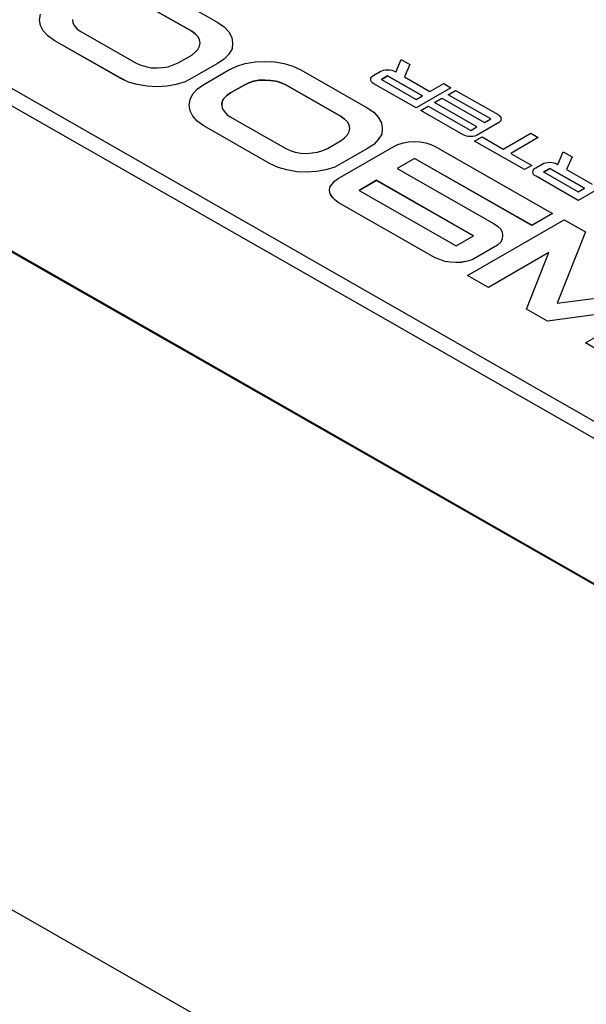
# Model space of a CAD drawing. Header units: millimetres. Extents: x 0 to 1676, y 0 to 1295.
# Tile 52 of 64: x 1282 to 1336, y 947 to 1039. Entities that reach past the tile are written whole.
import ezdxf

# ---------------------------------------------------------------- set-up
doc = ezdxf.new("R2010")
doc.units = ezdxf.units.MM
doc.header["$LTSCALE"] = 6

msp = doc.modelspace()

# ---------------------------------------------------------------- linework, layer by layer
for p, q in [((1400.232, 965.182), (1235.235, 1059.435)), ((1399.529, 963.977), (1234.532, 1058.23)), ((1233.286, 1045.305), (1400.292, 949.904)), ((1233.288, 1045.22), (1400.291, 949.821)), ((1294.693, 1042.771), (1300.94, 1039.203)), ((1298.493, 1038.382), (1293.276, 1041.362)), ((1293.276, 1041.361), (1298.493, 1038.381)), ((1284.196, 1039.448), (1284.291, 1039.985)), ((1284.294, 1038.913), (1284.196, 1039.448)), ((1284.196, 1039.447), (1284.196, 1039.448)), ((1284.294, 1038.912), (1284.196, 1039.447)), ((1287.287, 1039.458), (1287.318, 1039.144)), ((1287.318, 1039.144), (1287.48, 1038.868)), ((1300.94, 1039.203), (1301.551, 1038.78)), ((1284.551, 1038.396), (1284.294, 1038.913)), ((1284.294, 1038.912), (1284.294, 1038.913)), ((1284.551, 1038.395), (1284.294, 1038.912)), ((1284.969, 1037.936), (1284.551, 1038.396)), ((1284.551, 1038.395), (1284.551, 1038.396)), ((1284.969, 1037.935), (1284.551, 1038.395)), ((1287.48, 1038.868), (1287.738, 1038.573)), ((1287.738, 1038.573), (1288.06, 1038.35)), ((1288.06, 1038.35), (1293.276, 1035.371)), ((1298.815, 1038.124), (1298.493, 1038.382)), ((1298.493, 1038.381), (1298.493, 1038.382)), ((1298.493, 1038.381), (1298.815, 1038.123)), ((1299.072, 1037.867), (1298.815, 1038.124)), ((1298.815, 1038.123), (1298.815, 1038.124)), ((1298.815, 1038.123), (1299.072, 1037.867)), ((1301.551, 1038.78), (1301.97, 1038.319)), ((1301.97, 1038.319), (1302.259, 1037.784)), ((1285.582, 1037.512), (1284.969, 1037.936)), ((1284.969, 1037.935), (1284.969, 1037.936)), ((1285.582, 1037.511), (1284.969, 1037.935)), ((1291.829, 1033.943), (1285.582, 1037.512)), ((1285.582, 1037.511), (1285.582, 1037.512)), ((1291.829, 1033.942), (1285.582, 1037.511)), ((1299.234, 1037.553), (1299.072, 1037.867)), ((1299.072, 1037.867), (1299.234, 1037.552)), ((1299.072, 1037.867), (1299.072, 1037.867)), ((1299.234, 1036.961), (1299.297, 1037.257)), ((1299.297, 1037.257), (1299.234, 1037.553)), ((1299.234, 1037.553), (1299.234, 1037.552)), ((1299.296, 1037.257), (1299.234, 1037.552)), ((1302.259, 1037.784), (1302.326, 1037.266)), ((1302.326, 1037.266), (1302.292, 1036.728)), ((1302.326, 1037.266), (1302.292, 1036.729)), ((1302.326, 1037.266), (1302.326, 1037.266)), ((1298.493, 1036.127), (1298.815, 1036.387)), ((1298.815, 1036.387), (1299.072, 1036.646)), ((1299.072, 1036.646), (1299.234, 1036.961)), ((1302.292, 1036.729), (1301.97, 1036.212)), ((1302.292, 1036.728), (1301.97, 1036.211)), ((1302.292, 1036.728), (1302.292, 1036.729)), ((1293.276, 1035.371), (1293.696, 1035.169)), ((1296.754, 1035.198), (1297.205, 1035.384)), ((1297.205, 1035.384), (1298.493, 1036.127)), ((1300.909, 1035.339), (1298.557, 1033.981)), ((1300.909, 1035.338), (1298.557, 1033.98)), ((1301.55, 1035.748), (1300.909, 1035.339)), ((1301.55, 1035.747), (1300.909, 1035.338)), ((1300.909, 1035.338), (1300.909, 1035.339)), ((1301.97, 1036.212), (1301.55, 1035.748)), ((1301.97, 1036.211), (1301.55, 1035.747)), ((1301.55, 1035.747), (1301.55, 1035.748)), ((1301.97, 1036.211), (1301.97, 1036.212)), ((1302.714, 1035.083), (1303.521, 1035.326)), ((1303.521, 1035.326), (1304.453, 1035.495)), ((1304.453, 1035.495), (1305.357, 1035.535)), ((1305.357, 1035.535), (1306.29, 1035.481)), ((1306.29, 1035.481), (1307.191, 1035.336)), ((1307.191, 1035.336), (1307.995, 1035.099)), ((1317.673, 1034.533), (1318.172, 1035.726)), ((1318.172, 1035.726), (1318.995, 1035.256)), ((1293.696, 1035.169), (1294.178, 1035.042)), ((1294.178, 1035.042), (1294.693, 1034.931)), ((1294.693, 1034.931), (1295.239, 1034.915)), ((1295.239, 1034.915), (1295.757, 1034.954)), ((1295.757, 1034.954), (1296.272, 1035.029)), ((1296.272, 1035.029), (1296.754, 1035.198)), ((1299.623, 1033.372), (1301.975, 1034.73)), ((1301.975, 1034.73), (1302.714, 1035.083)), ((1307.995, 1035.099), (1308.737, 1034.749)), ((1308.737, 1034.749), (1314.984, 1031.181)), ((1315.598, 1034.24), (1316.189, 1034.581)), ((1316.189, 1034.581), (1316.34, 1034.655)), ((1316.34, 1034.655), (1316.515, 1034.702)), ((1316.515, 1034.702), (1316.688, 1034.736)), ((1316.688, 1034.736), (1316.897, 1034.75)), ((1316.897, 1034.75), (1317.082, 1034.737)), ((1317.082, 1034.737), (1317.279, 1034.705)), ((1317.279, 1034.705), (1317.442, 1034.652)), ((1317.442, 1034.652), (1317.592, 1034.579)), ((1317.592, 1034.579), (1317.673, 1034.533)), ((1318.995, 1035.256), (1318.484, 1034.069)), ((1318.995, 1035.255), (1318.485, 1034.069)), ((1318.995, 1035.255), (1318.995, 1035.256)), ((1292.568, 1033.595), (1291.829, 1033.943)), ((1291.829, 1033.942), (1291.829, 1033.943)), ((1292.568, 1033.594), (1291.829, 1033.942)), ((1293.374, 1033.356), (1292.568, 1033.595)), ((1292.568, 1033.594), (1292.568, 1033.595)), ((1293.374, 1033.355), (1292.568, 1033.594)), ((1297.88, 1033.629), (1297.042, 1033.367)), ((1297.88, 1033.628), (1297.042, 1033.366)), ((1298.557, 1033.981), (1297.88, 1033.629)), ((1298.557, 1033.98), (1297.88, 1033.628)), ((1297.88, 1033.628), (1297.88, 1033.629)), ((1298.557, 1033.98), (1298.557, 1033.981)), ((1303.843, 1033.515), (1303.425, 1033.31)), ((1303.425, 1033.309), (1303.843, 1033.514)), ((1304.293, 1033.663), (1303.843, 1033.515)), ((1303.843, 1033.514), (1304.293, 1033.662)), ((1303.843, 1033.514), (1303.843, 1033.515)), ((1304.842, 1033.758), (1304.293, 1033.663)), ((1304.293, 1033.662), (1304.842, 1033.757)), ((1304.293, 1033.662), (1304.293, 1033.663)), ((1305.388, 1033.777), (1304.842, 1033.758)), ((1304.842, 1033.757), (1305.388, 1033.777)), ((1304.842, 1033.757), (1304.842, 1033.758)), ((1305.903, 1033.743), (1305.388, 1033.777)), ((1305.388, 1033.777), (1305.903, 1033.742)), ((1305.388, 1033.777), (1305.388, 1033.777)), ((1306.419, 1033.671), (1305.903, 1033.743)), ((1305.903, 1033.742), (1305.903, 1033.743)), ((1305.903, 1033.742), (1306.419, 1033.67)), ((1306.9, 1033.505), (1306.419, 1033.671)), ((1306.419, 1033.67), (1306.419, 1033.671)), ((1306.419, 1033.67), (1306.9, 1033.504)), ((1307.32, 1033.339), (1306.9, 1033.505)), ((1306.9, 1033.504), (1306.9, 1033.505)), ((1306.9, 1033.504), (1307.32, 1033.339)), ((1315.308, 1033.833), (1315.331, 1033.953)), ((1315.332, 1033.727), (1315.308, 1033.833)), ((1315.308, 1033.832), (1315.308, 1033.833)), ((1315.332, 1033.726), (1315.308, 1033.832)), ((1315.331, 1033.953), (1315.39, 1034.053)), ((1315.39, 1033.614), (1315.332, 1033.727)), ((1315.332, 1033.726), (1315.332, 1033.727)), ((1315.39, 1033.613), (1315.332, 1033.726)), ((1315.39, 1034.053), (1315.482, 1034.16)), ((1315.482, 1033.521), (1315.39, 1033.614)), ((1315.39, 1033.613), (1315.39, 1033.614)), ((1315.482, 1033.52), (1315.39, 1033.613)), ((1315.482, 1034.16), (1315.598, 1034.24)), ((1315.61, 1033.435), (1315.482, 1033.521)), ((1315.482, 1033.52), (1315.482, 1033.521)), ((1315.61, 1033.434), (1315.482, 1033.52)), ((1316.897, 1034.177), (1316.306, 1033.836)), ((1316.306, 1033.836), (1319.586, 1031.963)), ((1316.307, 1033.836), (1316.897, 1034.176)), ((1320.177, 1032.304), (1316.897, 1034.177)), ((1316.897, 1034.177), (1316.897, 1034.176)), ((1316.897, 1034.176), (1320.176, 1032.303)), ((1318.484, 1034.069), (1320.872, 1032.705)), ((1294.307, 1033.193), (1293.374, 1033.356)), ((1293.374, 1033.355), (1293.374, 1033.356)), ((1294.307, 1033.192), (1293.374, 1033.355)), ((1295.208, 1033.158), (1294.307, 1033.193)), ((1294.307, 1033.192), (1294.307, 1033.193)), ((1295.208, 1033.157), (1294.307, 1033.192)), ((1296.174, 1033.197), (1295.208, 1033.157)), ((1296.174, 1033.197), (1295.208, 1033.158)), ((1295.208, 1033.157), (1295.208, 1033.158)), ((1297.042, 1033.367), (1296.174, 1033.197)), ((1297.042, 1033.366), (1296.174, 1033.197)), ((1296.174, 1033.197), (1296.174, 1033.197)), ((1297.042, 1033.366), (1297.042, 1033.367)), ((1298.593, 1032.482), (1299.044, 1032.964)), ((1299.044, 1032.964), (1299.623, 1033.372)), ((1302.137, 1032.566), (1301.782, 1032.326)), ((1301.782, 1032.325), (1302.137, 1032.565)), ((1303.425, 1033.31), (1302.137, 1032.566)), ((1302.137, 1032.565), (1303.425, 1033.309)), ((1302.137, 1032.565), (1302.137, 1032.566)), ((1303.425, 1033.309), (1303.425, 1033.31)), ((1312.536, 1030.36), (1307.32, 1033.339)), ((1307.32, 1033.339), (1312.536, 1030.359)), ((1307.32, 1033.339), (1307.32, 1033.339)), ((1315.61, 1033.434), (1315.61, 1033.435)), ((1319.575, 1031.17), (1315.61, 1033.435)), ((1319.575, 1031.169), (1315.61, 1033.434)), ((1322.844, 1033.057), (1319.575, 1031.17)), ((1322.844, 1033.056), (1319.575, 1031.169)), ((1320.872, 1032.705), (1322.159, 1033.448)), ((1322.159, 1033.448), (1322.844, 1033.057)), ((1322.587, 1032.405), (1323.282, 1032.807)), ((1322.844, 1033.056), (1322.844, 1033.057)), ((1323.282, 1032.807), (1327.27, 1030.529)), ((1298.24, 1031.426), (1298.335, 1031.963)), ((1298.335, 1031.963), (1298.593, 1032.482)), ((1301.364, 1031.75), (1301.331, 1031.435)), ((1301.331, 1031.435), (1301.364, 1031.75)), ((1301.493, 1032.047), (1301.364, 1031.75)), ((1301.364, 1031.75), (1301.493, 1032.046)), ((1301.364, 1031.75), (1301.364, 1031.75)), ((1301.782, 1032.326), (1301.493, 1032.047)), ((1301.493, 1032.046), (1301.782, 1032.325)), ((1301.493, 1032.046), (1301.493, 1032.047)), ((1301.782, 1032.325), (1301.782, 1032.326)), ((1319.586, 1031.963), (1320.177, 1032.304)), ((1321.3, 1031.662), (1321.995, 1032.064)), ((1325.287, 1029.384), (1321.3, 1031.662)), ((1321.3, 1031.661), (1321.3, 1031.662)), ((1325.287, 1029.384), (1321.3, 1031.661)), ((1321.995, 1032.064), (1325.983, 1029.786)), ((1326.575, 1030.127), (1322.587, 1032.405)), ((1322.587, 1032.404), (1322.587, 1032.405)), ((1326.574, 1030.127), (1322.587, 1032.404)), ((1298.338, 1030.891), (1298.24, 1031.426)), ((1298.24, 1031.425), (1298.24, 1031.426)), ((1298.338, 1030.89), (1298.24, 1031.425)), ((1298.595, 1030.374), (1298.338, 1030.891)), ((1298.338, 1030.89), (1298.338, 1030.891)), ((1298.595, 1030.373), (1298.338, 1030.89)), ((1301.331, 1031.435), (1301.362, 1031.122)), ((1301.362, 1031.122), (1301.524, 1030.845)), ((1301.524, 1030.845), (1301.782, 1030.55)), ((1314.984, 1031.181), (1315.594, 1030.758)), ((1315.594, 1030.758), (1316.014, 1030.296)), ((1319.575, 1031.169), (1319.575, 1031.17)), ((1320.014, 1030.919), (1320.709, 1031.321)), ((1324.001, 1028.641), (1320.014, 1030.919)), ((1324.001, 1028.642), (1320.014, 1030.919)), ((1320.014, 1030.919), (1320.014, 1030.919)), ((1320.709, 1031.321), (1324.697, 1029.043)), ((1299.013, 1029.913), (1298.595, 1030.374)), ((1298.595, 1030.373), (1298.595, 1030.374)), ((1299.013, 1029.912), (1298.595, 1030.373)), ((1299.626, 1029.489), (1299.013, 1029.913)), ((1299.013, 1029.912), (1299.013, 1029.913)), ((1299.626, 1029.488), (1299.013, 1029.912)), ((1301.782, 1030.55), (1302.104, 1030.328)), ((1302.104, 1030.328), (1307.32, 1027.348)), ((1312.858, 1030.102), (1312.536, 1030.36)), ((1312.536, 1030.359), (1312.536, 1030.36)), ((1312.536, 1030.359), (1312.858, 1030.101)), ((1313.116, 1029.845), (1312.858, 1030.102)), ((1312.858, 1030.101), (1312.858, 1030.102)), ((1312.858, 1030.101), (1313.116, 1029.844)), ((1313.278, 1029.53), (1313.116, 1029.845)), ((1313.116, 1029.844), (1313.116, 1029.845)), ((1313.116, 1029.844), (1313.278, 1029.53)), ((1316.014, 1030.296), (1316.303, 1029.762)), ((1316.303, 1029.762), (1316.369, 1029.244)), ((1327.398, 1029.817), (1325.242, 1028.572)), ((1327.398, 1029.816), (1325.242, 1028.571)), ((1325.983, 1029.786), (1326.575, 1030.127)), ((1327.27, 1030.529), (1327.386, 1030.449)), ((1327.386, 1030.449), (1327.491, 1030.349)), ((1327.49, 1029.91), (1327.398, 1029.817)), ((1327.49, 1029.909), (1327.398, 1029.816)), ((1327.398, 1029.816), (1327.398, 1029.817)), ((1327.536, 1030.017), (1327.49, 1029.91)), ((1327.536, 1030.016), (1327.49, 1029.909)), ((1327.49, 1029.909), (1327.49, 1029.91)), ((1327.491, 1030.349), (1327.537, 1030.243)), ((1327.559, 1030.137), (1327.536, 1030.017)), ((1327.559, 1030.136), (1327.536, 1030.016)), ((1327.536, 1030.016), (1327.536, 1030.017)), ((1327.537, 1030.243), (1327.559, 1030.137)), ((1327.559, 1030.136), (1327.559, 1030.137)), ((1305.872, 1025.921), (1299.626, 1029.489)), ((1299.626, 1029.488), (1299.626, 1029.489)), ((1305.872, 1025.92), (1299.626, 1029.488)), ((1313.116, 1028.623), (1313.278, 1028.939)), ((1313.34, 1029.235), (1313.278, 1029.53)), ((1313.34, 1029.234), (1313.278, 1029.53)), ((1313.278, 1029.53), (1313.278, 1029.53)), ((1313.278, 1028.939), (1313.34, 1029.235)), ((1316.369, 1029.244), (1316.336, 1028.707)), ((1316.369, 1029.243), (1316.336, 1028.706)), ((1316.369, 1029.243), (1316.369, 1029.244)), ((1324.697, 1029.043), (1325.287, 1029.384)), ((1311.248, 1027.362), (1312.536, 1028.105)), ((1312.536, 1028.105), (1312.858, 1028.365)), ((1312.858, 1028.365), (1313.116, 1028.623)), ((1316.014, 1028.19), (1315.594, 1027.725)), ((1316.014, 1028.189), (1315.594, 1027.725)), ((1316.336, 1028.707), (1316.014, 1028.19)), ((1316.336, 1028.706), (1316.014, 1028.189)), ((1316.014, 1028.189), (1316.014, 1028.19)), ((1316.336, 1028.706), (1316.336, 1028.707)), ((1318.371, 1027.879), (1318.852, 1027.974)), ((1318.852, 1027.974), (1319.399, 1027.993)), ((1319.399, 1027.993), (1319.947, 1027.975)), ((1319.947, 1027.975), (1320.493, 1027.885)), ((1324.14, 1028.575), (1324.001, 1028.642)), ((1324.001, 1028.641), (1324.001, 1028.642)), ((1324.14, 1028.574), (1324.001, 1028.641)), ((1324.315, 1028.516), (1324.14, 1028.575)), ((1324.14, 1028.574), (1324.14, 1028.575)), ((1324.315, 1028.515), (1324.14, 1028.574)), ((1324.5, 1028.49), (1324.315, 1028.516)), ((1324.315, 1028.515), (1324.315, 1028.516)), ((1324.5, 1028.489), (1324.315, 1028.515)), ((1324.685, 1028.477), (1324.5, 1028.49)), ((1324.5, 1028.489), (1324.5, 1028.49)), ((1324.685, 1028.476), (1324.5, 1028.489)), ((1324.893, 1028.491), (1324.685, 1028.477)), ((1324.893, 1028.49), (1324.685, 1028.476)), ((1324.685, 1028.476), (1324.685, 1028.477)), ((1325.079, 1028.518), (1324.893, 1028.491)), ((1325.079, 1028.517), (1324.893, 1028.49)), ((1324.893, 1028.49), (1324.893, 1028.491)), ((1325.069, 1028.031), (1325.765, 1028.433)), ((1329.741, 1025.362), (1325.069, 1028.031)), ((1325.069, 1028.031), (1325.069, 1028.031)), ((1329.741, 1025.363), (1325.069, 1028.031)), ((1325.242, 1028.572), (1325.079, 1028.518)), ((1325.242, 1028.571), (1325.079, 1028.517)), ((1325.079, 1028.517), (1325.079, 1028.518)), ((1325.242, 1028.571), (1325.242, 1028.572)), ((1325.765, 1028.433), (1327.759, 1027.294)), ((1327.759, 1027.294), (1330.332, 1028.78)), ((1331.04, 1028.375), (1328.466, 1026.89)), ((1331.04, 1028.375), (1328.467, 1026.889)), ((1330.332, 1028.78), (1331.04, 1028.375)), ((1331.04, 1028.375), (1331.04, 1028.375)), ((1307.32, 1027.348), (1307.74, 1027.147)), ((1307.74, 1027.147), (1308.222, 1027.02)), ((1308.222, 1027.02), (1308.737, 1026.909)), ((1309.801, 1026.931), (1310.316, 1027.007)), ((1310.316, 1027.007), (1310.798, 1027.175)), ((1310.798, 1027.175), (1311.248, 1027.362)), ((1312.25, 1024.532), (1317.467, 1027.543)), ((1314.953, 1027.317), (1312.601, 1025.959)), ((1314.953, 1027.316), (1312.601, 1025.958)), ((1315.594, 1027.725), (1314.953, 1027.316)), ((1315.594, 1027.725), (1314.953, 1027.317)), ((1314.953, 1027.316), (1314.953, 1027.317)), ((1315.594, 1027.725), (1315.594, 1027.725)), ((1317.467, 1027.543), (1317.855, 1027.729)), ((1317.855, 1027.729), (1318.371, 1027.879)), ((1320.493, 1027.885), (1320.947, 1027.739)), ((1320.947, 1027.739), (1321.364, 1027.536)), ((1321.364, 1027.536), (1332.376, 1021.245)), ((1332.895, 1025.837), (1333.394, 1027.03)), ((1333.394, 1027.03), (1334.217, 1026.56)), ((1308.737, 1026.909), (1309.283, 1026.893)), ((1309.283, 1026.893), (1309.801, 1026.931)), ((1319.432, 1026.421), (1317.791, 1025.473)), ((1319.432, 1026.42), (1317.792, 1025.473)), ((1330.444, 1020.13), (1319.432, 1026.421)), ((1319.432, 1026.42), (1319.432, 1026.421)), ((1330.444, 1020.129), (1319.432, 1026.42)), ((1328.466, 1026.89), (1330.437, 1025.764)), ((1334.217, 1026.56), (1333.707, 1025.374)), ((1334.217, 1026.559), (1333.707, 1025.373)), ((1334.217, 1026.559), (1334.217, 1026.56)), ((1306.612, 1025.572), (1305.872, 1025.921)), ((1305.872, 1025.92), (1305.872, 1025.921)), ((1306.612, 1025.572), (1305.872, 1025.92)), ((1307.418, 1025.333), (1306.612, 1025.572)), ((1307.418, 1025.334), (1306.612, 1025.572)), ((1306.612, 1025.572), (1306.612, 1025.572)), ((1308.35, 1025.171), (1307.418, 1025.334)), ((1307.418, 1025.333), (1307.418, 1025.334)), ((1308.35, 1025.17), (1307.418, 1025.333)), ((1309.252, 1025.135), (1308.35, 1025.171)), ((1308.35, 1025.17), (1308.35, 1025.171)), ((1309.252, 1025.134), (1308.35, 1025.17)), ((1310.218, 1025.175), (1309.252, 1025.135)), ((1310.218, 1025.174), (1309.252, 1025.134)), ((1309.252, 1025.134), (1309.252, 1025.135)), ((1311.086, 1025.345), (1310.218, 1025.175)), ((1311.086, 1025.344), (1310.218, 1025.174)), ((1310.218, 1025.174), (1310.218, 1025.175)), ((1311.923, 1025.606), (1311.086, 1025.345)), ((1311.923, 1025.605), (1311.086, 1025.344)), ((1311.086, 1025.344), (1311.086, 1025.345)), ((1312.601, 1025.959), (1311.923, 1025.606)), ((1312.601, 1025.958), (1311.923, 1025.605)), ((1311.923, 1025.605), (1311.923, 1025.606)), ((1312.601, 1025.958), (1312.601, 1025.959)), ((1317.791, 1025.473), (1326.902, 1020.269)), ((1330.437, 1025.764), (1329.741, 1025.363)), ((1330.437, 1025.763), (1329.741, 1025.362)), ((1329.741, 1025.363), (1329.741, 1025.362)), ((1330.437, 1025.763), (1330.437, 1025.764)), ((1330.53, 1025.138), (1330.554, 1025.258)), ((1330.554, 1025.031), (1330.53, 1025.138)), ((1330.53, 1025.137), (1330.53, 1025.138)), ((1330.554, 1025.03), (1330.53, 1025.137)), ((1330.554, 1025.258), (1330.612, 1025.357)), ((1330.612, 1025.357), (1330.705, 1025.464)), ((1330.705, 1025.464), (1330.821, 1025.545)), ((1330.821, 1025.545), (1331.411, 1025.886)), ((1331.411, 1025.886), (1331.562, 1025.959)), ((1332.119, 1025.482), (1331.528, 1025.141)), ((1331.528, 1025.141), (1334.808, 1023.267)), ((1331.529, 1025.14), (1332.119, 1025.481)), ((1331.562, 1025.959), (1331.737, 1026.007)), ((1331.737, 1026.007), (1331.91, 1026.041)), ((1331.91, 1026.041), (1332.119, 1026.055)), ((1332.119, 1026.055), (1332.304, 1026.041)), ((1335.399, 1023.608), (1332.119, 1025.482)), ((1332.119, 1025.482), (1332.119, 1025.481)), ((1332.119, 1025.481), (1335.398, 1023.608)), ((1332.304, 1026.041), (1332.501, 1026.009)), ((1332.501, 1026.009), (1332.664, 1025.956)), ((1332.664, 1025.956), (1332.814, 1025.883)), ((1332.814, 1025.883), (1332.895, 1025.837)), ((1333.707, 1025.374), (1336.094, 1024.01)), ((1311.673, 1024.013), (1311.897, 1024.29)), ((1311.897, 1024.29), (1312.25, 1024.532)), ((1315.859, 1024.358), (1314.216, 1023.409)), ((1314.216, 1023.409), (1315.859, 1024.357)), ((1324.97, 1019.153), (1315.859, 1024.358)), ((1315.859, 1024.357), (1315.859, 1024.358)), ((1315.859, 1024.357), (1324.969, 1019.153)), ((1330.612, 1024.919), (1330.554, 1025.031)), ((1330.554, 1025.03), (1330.554, 1025.031)), ((1330.612, 1024.918), (1330.554, 1025.03)), ((1330.705, 1024.825), (1330.612, 1024.919)), ((1330.612, 1024.918), (1330.612, 1024.919)), ((1330.705, 1024.824), (1330.612, 1024.918)), ((1330.833, 1024.739), (1330.705, 1024.825)), ((1330.705, 1024.824), (1330.705, 1024.825)), ((1330.833, 1024.738), (1330.705, 1024.824)), ((1330.833, 1024.738), (1330.833, 1024.739)), ((1334.797, 1022.475), (1330.833, 1024.739)), ((1334.797, 1022.474), (1330.833, 1024.738)), ((1338.066, 1024.362), (1334.797, 1022.475)), ((1338.066, 1024.361), (1334.797, 1022.474)), ((1311.446, 1023.402), (1311.477, 1023.716)), ((1311.511, 1023.105), (1311.446, 1023.402)), ((1311.446, 1023.401), (1311.446, 1023.402)), ((1311.511, 1023.104), (1311.446, 1023.401)), ((1311.477, 1023.716), (1311.673, 1024.013)), ((1314.216, 1023.409), (1323.327, 1018.205)), ((1334.808, 1023.267), (1335.399, 1023.608)), ((1311.671, 1022.792), (1311.511, 1023.105)), ((1311.511, 1023.104), (1311.511, 1023.105)), ((1311.671, 1022.791), (1311.511, 1023.104)), ((1311.931, 1022.534), (1311.671, 1022.792)), ((1311.671, 1022.791), (1311.671, 1022.792)), ((1311.931, 1022.533), (1311.671, 1022.791)), ((1312.253, 1022.276), (1311.931, 1022.534)), ((1311.931, 1022.533), (1311.931, 1022.534)), ((1312.253, 1022.275), (1311.931, 1022.533)), ((1334.797, 1022.474), (1334.797, 1022.475)), ((1321.364, 1017.071), (1312.253, 1022.276)), ((1312.253, 1022.275), (1312.253, 1022.276)), ((1321.364, 1017.071), (1312.253, 1022.275)), ((1324.395, 1015.414), (1333.476, 1020.656)), ((1332.376, 1021.245), (1330.444, 1020.129)), ((1332.376, 1021.245), (1330.444, 1020.13)), ((1332.376, 1021.245), (1332.376, 1021.245)), ((1333.476, 1020.656), (1335.472, 1019.515)), ((1326.902, 1020.269), (1327.224, 1020.046)), ((1327.224, 1020.046), (1327.515, 1019.771)), ((1327.515, 1019.771), (1327.644, 1019.475)), ((1330.444, 1020.129), (1330.444, 1020.13)), ((1323.327, 1018.205), (1324.97, 1019.153)), ((1327.642, 1018.846), (1327.513, 1018.549)), ((1327.642, 1018.846), (1327.513, 1018.55)), ((1327.675, 1019.161), (1327.642, 1018.846)), ((1327.675, 1019.161), (1327.642, 1018.846)), ((1327.642, 1018.846), (1327.642, 1018.846)), ((1327.644, 1019.475), (1327.675, 1019.161)), ((1327.675, 1019.161), (1327.675, 1019.161)), ((1335.472, 1019.515), (1332.832, 1012.813)), ((1335.472, 1019.514), (1332.832, 1012.813)), ((1335.472, 1019.514), (1335.472, 1019.515)), ((1327.224, 1018.271), (1324.841, 1016.896)), ((1327.224, 1018.27), (1324.841, 1016.895)), ((1327.513, 1018.55), (1327.224, 1018.271)), ((1327.513, 1018.549), (1327.224, 1018.27)), ((1327.224, 1018.27), (1327.224, 1018.271)), ((1327.513, 1018.549), (1327.513, 1018.55)), ((1321.784, 1016.905), (1321.364, 1017.071)), ((1321.784, 1016.906), (1321.364, 1017.071)), ((1321.364, 1017.071), (1321.364, 1017.071)), ((1322.265, 1016.74), (1321.784, 1016.906)), ((1321.784, 1016.905), (1321.784, 1016.906)), ((1322.265, 1016.739), (1321.784, 1016.905)), ((1324.841, 1016.896), (1324.391, 1016.748)), ((1324.841, 1016.895), (1324.391, 1016.747)), ((1324.841, 1016.895), (1324.841, 1016.896)), ((1332.028, 1017.563), (1326.361, 1014.291)), ((1332.027, 1017.561), (1326.361, 1014.29)), ((1329.934, 1012.25), (1332.028, 1017.563)), ((1322.781, 1016.667), (1322.265, 1016.74)), ((1322.265, 1016.739), (1322.265, 1016.74)), ((1322.781, 1016.667), (1322.265, 1016.739)), ((1323.296, 1016.633), (1322.781, 1016.667)), ((1323.296, 1016.633), (1322.781, 1016.667)), ((1322.781, 1016.667), (1322.781, 1016.667)), ((1323.842, 1016.653), (1323.296, 1016.633)), ((1323.842, 1016.652), (1323.296, 1016.633)), ((1323.296, 1016.633), (1323.296, 1016.633)), ((1324.391, 1016.748), (1323.842, 1016.653)), ((1324.391, 1016.747), (1323.842, 1016.652)), ((1323.842, 1016.652), (1323.842, 1016.653)), ((1324.391, 1016.747), (1324.391, 1016.748)), ((1326.361, 1014.291), (1324.395, 1015.414)), ((1324.395, 1015.414), (1324.395, 1015.413)), ((1326.361, 1014.29), (1324.395, 1015.413)), ((1326.361, 1014.29), (1326.361, 1014.291)), ((1332.832, 1012.813), (1344.488, 1014.365)), ((1331.899, 1011.127), (1329.934, 1012.25)), ((1329.934, 1012.249), (1329.934, 1012.25)), ((1331.899, 1011.126), (1329.934, 1012.249)), ((1341.139, 1012.358), (1331.899, 1011.127)), ((1341.137, 1012.357), (1331.899, 1011.126)), ((1335.472, 1009.086), (1341.139, 1012.358)), ((1331.899, 1011.126), (1331.899, 1011.127)), ((1335.472, 1009.085), (1335.472, 1009.086)), ((1337.373, 1008), (1335.472, 1009.086)), ((1337.373, 1007.999), (1335.472, 1009.085)), ((1230.316, 985.112), (1401.981, 887.05))]:
    msp.add_line(p, q)

doc.saveas('drawing.dxf')
